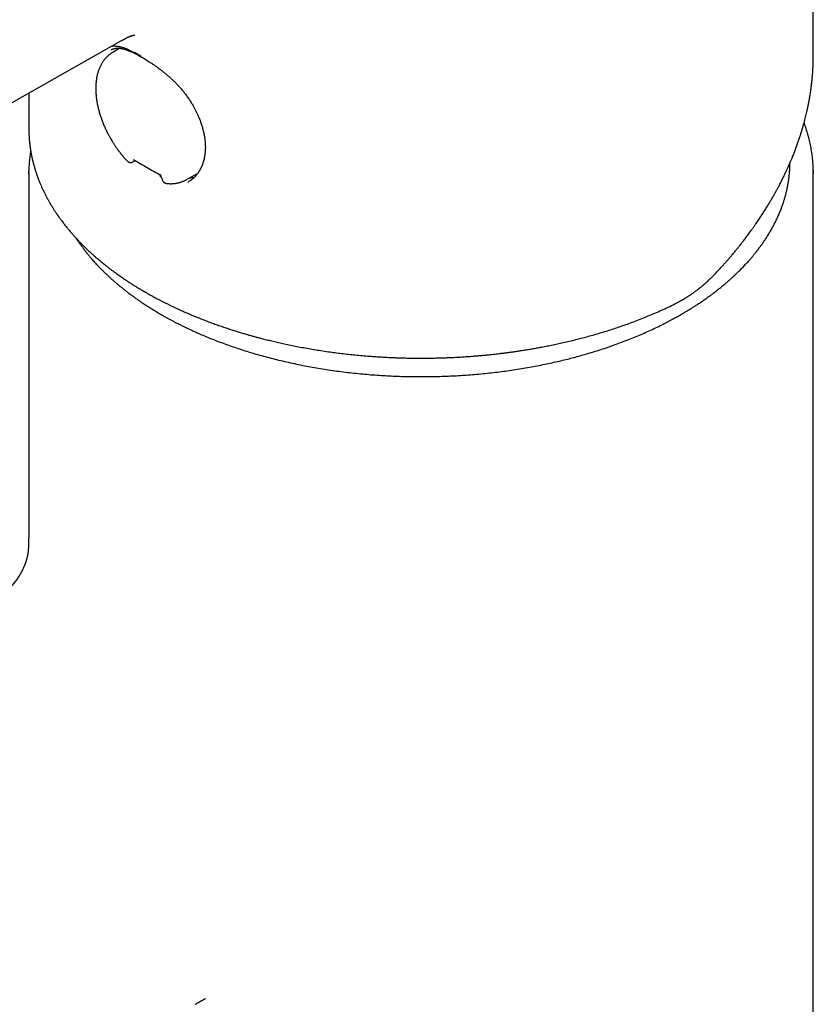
# Model space of a CAD drawing. Header units: millimetres. Extents: x 8 to 587, y 12 to 564.
# Tile 5 of 24: x 530 to 572, y 208 to 261. Entities that reach past the tile are written whole.
import ezdxf

# ---------------------------------------------------------------- set-up
doc = ezdxf.new("R2010")
doc.units = ezdxf.units.MM

msp = doc.modelspace()

# ---------------------------------------------------------------- linework, layer by layer
at = {"color": 7, "linetype": 'Continuous', "lineweight": 30}
for p, q in [((572.267, 258.866), (572.267, 278.507)), ((498.721, 239.056), (535.236, 259.696)), ((534.66, 259.195), (534.665, 259.199)), ((535.133, 259.285), (534.723, 259.037)), ((530.267, 256.887), (530.267, 254.985)), ((535.84, 253.199), (535.979, 253.273)), ((530.267, 252.617), (530.267, 235.155)), ((538.654, 252.228), (539.304, 252.586)), ((572.267, 122.379), (572.267, 252.617)), ((537.625, 252.05), (537.628, 252.049)), ((530.267, 235.155), (530.267, 235.157))]:
    msp.add_line(p, q, dxfattribs=at)
at = {"color": 7, "linetype": 'Continuous', "lineweight": 30, "flags": 128}
for points in [[(530.267, 252.552), (530.267, 252.617), (530.267, 252.704)], [(572.265, 252.759), (572.267, 252.617), (572.267, 252.555)]]:
    msp.add_lwpolyline(points, dxfattribs=at)
at = {"color": 7, "linetype": 'Continuous', "lineweight": 30}
for centre, radius, start, end in [((536.296, 258.278), 1.624, 141.3589, 146.8377), ((538.786, 253.939), 1.593, 273.119, 282.7672)]:
    msp.add_arc(centre, radius, start, end, dxfattribs=at)
for points, knots in [([(535.236, 259.695), (535.251, 259.704), (535.278, 259.719), (535.314, 259.74), (535.343, 259.755), (535.364, 259.767), (535.381, 259.776), (535.395, 259.784), (535.41, 259.792), (535.427, 259.801), (535.444, 259.811), (535.46, 259.819), (535.475, 259.827), (535.492, 259.836), (535.511, 259.845), (535.531, 259.856), (535.551, 259.865), (535.571, 259.875), (535.589, 259.884), (535.607, 259.892), (535.621, 259.899), (535.634, 259.905), (535.645, 259.909), (535.654, 259.913), (535.662, 259.917), (535.671, 259.921), (535.681, 259.924), (535.69, 259.928), (535.697, 259.931), (535.704, 259.934), (535.713, 259.937), (535.722, 259.94), (535.731, 259.943), (535.739, 259.946), (535.746, 259.948), (535.754, 259.951), (535.763, 259.954), (535.773, 259.957), (535.781, 259.959), (535.787, 259.961), (535.793, 259.962), (535.8, 259.964), (535.808, 259.966), (535.815, 259.967), (535.822, 259.969), (535.828, 259.97), (535.835, 259.972), (535.842, 259.973), (535.849, 259.974), (535.857, 259.976), (535.863, 259.977), (535.868, 259.977), (535.873, 259.978), (535.878, 259.979), (535.883, 259.979), (535.887, 259.98), (535.893, 259.98), (535.9, 259.981), (535.91, 259.981), (535.913, 259.981), (535.917, 259.982), (535.921, 259.982), (535.925, 259.981), (535.929, 259.981), (535.931, 259.981), (535.933, 259.981), (535.935, 259.981), (535.938, 259.981), (535.94, 259.98), (535.942, 259.98), (535.943, 259.98), (535.945, 259.98), (535.946, 259.98), (535.947, 259.979), (535.948, 259.979), (535.949, 259.979), (535.949, 259.979), (535.948, 259.979), (535.949, 259.979), (535.948, 259.979), (535.948, 259.979)], [0, 0, 0, 0, 0.016926, 0.031138, 0.04251, 0.051506, 0.058427, 0.063864, 0.070501, 0.079525, 0.088258, 0.095494, 0.103, 0.112184, 0.123535, 0.134652, 0.148644, 0.159439, 0.175505, 0.186867, 0.198922, 0.210223, 0.220235, 0.22746, 0.234942, 0.244311, 0.256102, 0.26584, 0.273626, 0.283625, 0.29496, 0.309129, 0.323126, 0.334765, 0.344777, 0.357209, 0.372958, 0.389975, 0.403852, 0.413575, 0.423145, 0.434468, 0.447808, 0.461511, 0.472963, 0.484684, 0.496043, 0.509511, 0.525331, 0.540638, 0.553541, 0.565018, 0.576825, 0.587258, 0.599691, 0.612575, 0.624238, 0.649304, 0.677221, 0.710238, 0.73657, 0.762049, 0.795676, 0.809533, 0.821483, 0.833063, 0.846234, 0.862024, 0.877689, 0.890885, 0.902053, 0.913731, 0.925991, 0.940431, 0.954016, 0.965498, 0.97546, 0.98575, 0.99781, 1, 1, 1, 1]), ([(536.273, 258.86), (536.252, 258.872), (536.207, 258.898), (536.134, 258.939), (536.049, 258.985), (535.968, 259.028), (535.891, 259.067), (535.823, 259.101), (535.75, 259.136), (535.675, 259.17), (535.587, 259.209), (535.491, 259.247), (535.393, 259.283), (535.303, 259.313), (535.222, 259.336), (535.148, 259.354), (535.082, 259.368), (534.993, 259.383), (534.879, 259.395), (534.78, 259.393), (534.717, 259.387), (534.696, 259.384), (534.684, 259.382), (534.681, 259.382)], [0, 0, 0, 0, 0.03144, 0.069622, 0.11453, 0.166145, 0.202014, 0.240522, 0.281661, 0.325424, 0.371803, 0.43709, 0.498429, 0.555826, 0.609288, 0.658825, 0.704448, 0.746173, 0.846688, 0.950458, 0.971228, 0.992123, 1, 1, 1, 1]), ([(534.724, 259.037), (534.714, 259.031), (534.684, 259.013), (534.635, 258.98), (534.576, 258.936), (534.519, 258.89), (534.464, 258.84), (534.411, 258.787), (534.36, 258.731), (534.31, 258.672), (534.263, 258.61), (534.218, 258.545), (534.175, 258.477), (534.135, 258.406), (534.097, 258.332), (534.061, 258.255), (534.028, 258.176), (533.998, 258.093), (533.97, 258.008), (533.945, 257.92), (533.923, 257.833), (533.905, 257.748), (533.89, 257.663), (533.877, 257.577), (533.867, 257.49), (533.859, 257.401), (533.853, 257.311), (533.85, 257.219), (533.849, 257.127), (533.85, 257.033), (533.853, 256.939), (533.859, 256.843), (533.868, 256.747), (533.878, 256.65), (533.891, 256.552), (533.905, 256.453), (533.923, 256.354), (533.942, 256.255), (533.963, 256.155), (533.987, 256.055), (534.012, 255.955), (534.04, 255.854), (534.07, 255.754), (534.102, 255.653), (534.135, 255.553), (534.171, 255.453), (534.209, 255.353), (534.248, 255.253), (534.289, 255.155), (534.332, 255.057), (534.376, 254.96), (534.421, 254.865), (534.466, 254.774), (534.508, 254.692), (534.546, 254.621), (534.583, 254.554), (534.614, 254.498), (534.634, 254.463), (534.641, 254.451)], [0, 0, 0, 0, 0.008349, 0.026548, 0.044824, 0.063193, 0.08167, 0.100267, 0.118997, 0.137869, 0.156892, 0.17607, 0.195407, 0.214902, 0.234554, 0.254355, 0.2743, 0.294378, 0.314578, 0.334889, 0.355298, 0.373661, 0.392052, 0.410462, 0.428886, 0.44732, 0.46576, 0.484201, 0.502639, 0.521072, 0.539498, 0.557916, 0.576322, 0.594717, 0.6131, 0.63147, 0.649825, 0.668167, 0.686493, 0.704803, 0.723097, 0.741373, 0.75963, 0.777865, 0.796077, 0.814261, 0.83241, 0.850516, 0.868562, 0.886524, 0.904354, 0.92196, 0.93912, 0.955176, 0.968295, 0.979398, 0.993145, 1, 1, 1, 1]), ([(534.666, 259.198), (534.673, 259.202), (534.688, 259.21), (534.713, 259.223), (534.74, 259.235), (534.77, 259.246), (534.798, 259.256), (534.826, 259.264), (534.853, 259.271), (534.88, 259.277), (534.905, 259.281), (534.928, 259.285), (534.95, 259.287), (534.977, 259.289), (535.009, 259.291), (535.047, 259.291), (535.089, 259.289), (535.134, 259.285), (535.181, 259.279), (535.234, 259.27), (535.292, 259.258), (535.354, 259.243), (535.413, 259.226), (535.47, 259.208), (535.525, 259.188), (535.572, 259.171), (535.611, 259.156), (535.643, 259.143), (535.678, 259.129), (535.718, 259.112), (535.766, 259.091), (535.82, 259.066), (535.881, 259.037), (535.95, 259.004), (536.027, 258.964), (536.113, 258.919), (536.207, 258.867), (536.274, 258.829), (536.309, 258.809)], [0, 0, 0, 0, 0.02698, 0.053222, 0.076672, 0.098575, 0.121231, 0.144703, 0.16778, 0.190679, 0.210965, 0.229224, 0.247, 0.264379, 0.290858, 0.320937, 0.352157, 0.38292, 0.414663, 0.44814, 0.487029, 0.524488, 0.560089, 0.592283, 0.62174, 0.652284, 0.668133, 0.684366, 0.701977, 0.722645, 0.746401, 0.773249, 0.803196, 0.83625, 0.872428, 0.911751, 0.954257, 1, 1, 1, 1]), ([(567.069, 247.269), (567.119, 247.321), (567.215, 247.424), (567.352, 247.574), (567.48, 247.716), (567.598, 247.849), (567.707, 247.974), (567.808, 248.091), (567.899, 248.199), (567.982, 248.298), (568.057, 248.388), (568.124, 248.469), (568.183, 248.541), (568.234, 248.604), (568.277, 248.658), (568.312, 248.702), (568.339, 248.736), (568.359, 248.761), (568.373, 248.778), (568.383, 248.791), (568.392, 248.802), (568.405, 248.818), (568.424, 248.843), (568.45, 248.876), (568.491, 248.928), (568.545, 248.999), (568.615, 249.09), (568.688, 249.187), (568.765, 249.288), (568.843, 249.395), (568.927, 249.509), (569.015, 249.631), (569.107, 249.761), (569.22, 249.924), (569.349, 250.113), (569.49, 250.325), (569.622, 250.53), (569.746, 250.727), (569.862, 250.916), (569.971, 251.098), (570.073, 251.272), (570.168, 251.439), (570.258, 251.6), (570.347, 251.763), (570.436, 251.929), (570.525, 252.102), (570.616, 252.281), (570.689, 252.43), (570.746, 252.548), (570.785, 252.63), (570.822, 252.709), (570.855, 252.781), (570.884, 252.845), (570.91, 252.901), (570.931, 252.948), (570.948, 252.987), (570.962, 253.017), (570.972, 253.041), (570.981, 253.062), (570.991, 253.084), (571.005, 253.115), (571.022, 253.155), (571.043, 253.205), (571.068, 253.263), (571.097, 253.331), (571.128, 253.407), (571.163, 253.492), (571.2, 253.583), (571.238, 253.679), (571.277, 253.779), (571.316, 253.882), (571.354, 253.984), (571.39, 254.084), (571.439, 254.219), (571.496, 254.386), (571.562, 254.583), (571.622, 254.772), (571.676, 254.952), (571.726, 255.124), (571.772, 255.288), (571.813, 255.444), (571.852, 255.596), (571.888, 255.744), (571.916, 255.862), (571.936, 255.951), (571.95, 256.013), (571.962, 256.071), (571.973, 256.122), (571.981, 256.16), (571.986, 256.187), (571.99, 256.205), (571.994, 256.222), (571.997, 256.241), (572.003, 256.268), (572.01, 256.305), (572.02, 256.353), (572.03, 256.409), (572.042, 256.473), (572.055, 256.542), (572.07, 256.63), (572.088, 256.736), (572.109, 256.861), (572.131, 257.008), (572.154, 257.177), (572.178, 257.37), (572.2, 257.573), (572.217, 257.753), (572.23, 257.907), (572.238, 258.032), (572.246, 258.153), (572.252, 258.269), (572.257, 258.377), (572.26, 258.476), (572.263, 258.562), (572.264, 258.636), (572.265, 258.698), (572.266, 258.752), (572.266, 258.798), (572.267, 258.835), (572.267, 258.858), (572.267, 258.868)], [0, 0, 0, 0, 0.015088, 0.029329, 0.042725, 0.055276, 0.06698, 0.077839, 0.087852, 0.09702, 0.105342, 0.112818, 0.11945, 0.125236, 0.130177, 0.134274, 0.137236, 0.139516, 0.141112, 0.142048, 0.142968, 0.144155, 0.146563, 0.149633, 0.153322, 0.160688, 0.168921, 0.178022, 0.186881, 0.196431, 0.206672, 0.217604, 0.229226, 0.241538, 0.260893, 0.279558, 0.297504, 0.314732, 0.331242, 0.347034, 0.362109, 0.376468, 0.390141, 0.403941, 0.418228, 0.433001, 0.448261, 0.464008, 0.47109, 0.478254, 0.485007, 0.49109, 0.496504, 0.501249, 0.505325, 0.508473, 0.511057, 0.513007, 0.514452, 0.51632, 0.518765, 0.522226, 0.526425, 0.531361, 0.537035, 0.543445, 0.550593, 0.558477, 0.566351, 0.574843, 0.583565, 0.592131, 0.600541, 0.608795, 0.625955, 0.6424, 0.658128, 0.673143, 0.687443, 0.70103, 0.713944, 0.726515, 0.738819, 0.750854, 0.756065, 0.761224, 0.76629, 0.770613, 0.773965, 0.775917, 0.77727, 0.778497, 0.780106, 0.782097, 0.785389, 0.789376, 0.794057, 0.799434, 0.805357, 0.811487, 0.821505, 0.831995, 0.842956, 0.858373, 0.874634, 0.891736, 0.909678, 0.920092, 0.930769, 0.941252, 0.950905, 0.960125, 0.968433, 0.97583, 0.981665, 0.986775, 0.991162, 0.994827, 0.997771, 1, 1, 1, 1]), ([(536.309, 258.809), (536.335, 258.794), (536.393, 258.761), (536.488, 258.704), (536.595, 258.637), (536.71, 258.564), (536.832, 258.484), (536.96, 258.397), (537.096, 258.302), (537.237, 258.199), (537.384, 258.087), (537.527, 257.974), (537.664, 257.86), (537.796, 257.746), (537.929, 257.625), (538.063, 257.497), (538.197, 257.362), (538.331, 257.218), (538.463, 257.065), (538.594, 256.904), (538.722, 256.735), (538.847, 256.557), (538.963, 256.377), (539.032, 256.256), (539.066, 256.197)], [0, 0, 0, 0, 0.026812, 0.061565, 0.098206, 0.136752, 0.177217, 0.219608, 0.263924, 0.310152, 0.358261, 0.408201, 0.451164, 0.495287, 0.54053, 0.586953, 0.634621, 0.683594, 0.733918, 0.785629, 0.838735, 0.893216, 0.949013, 1, 1, 1, 1]), ([(539.065, 256.198), (539.077, 256.177), (539.117, 256.107), (539.178, 255.989), (539.248, 255.847), (539.31, 255.713), (539.365, 255.586), (539.413, 255.467), (539.456, 255.352), (539.494, 255.243), (539.528, 255.14), (539.556, 255.046), (539.58, 254.963), (539.599, 254.89), (539.614, 254.828), (539.626, 254.775), (539.635, 254.732), (539.643, 254.697), (539.648, 254.67), (539.652, 254.651), (539.654, 254.636), (539.658, 254.619), (539.662, 254.597), (539.666, 254.57), (539.672, 254.538), (539.679, 254.491), (539.688, 254.427), (539.698, 254.344), (539.707, 254.253), (539.713, 254.157), (539.717, 254.058), (539.717, 253.96), (539.715, 253.871), (539.711, 253.791), (539.705, 253.719), (539.697, 253.648), (539.688, 253.579), (539.678, 253.514), (539.668, 253.456), (539.658, 253.408), (539.65, 253.369), (539.643, 253.339), (539.636, 253.312), (539.628, 253.282), (539.619, 253.246), (539.606, 253.203), (539.591, 253.155), (539.574, 253.105), (539.557, 253.057), (539.539, 253.011), (539.519, 252.963), (539.498, 252.916), (539.475, 252.869), (539.454, 252.827), (539.436, 252.794), (539.421, 252.766), (539.407, 252.742), (539.391, 252.714), (539.369, 252.68), (539.342, 252.639), (539.31, 252.593), (539.276, 252.547), (539.241, 252.503), (539.205, 252.46), (539.169, 252.421), (539.137, 252.386), (539.107, 252.357), (539.082, 252.333), (539.058, 252.311), (539.031, 252.287), (538.999, 252.26), (538.962, 252.23), (538.916, 252.195), (538.867, 252.16), (538.818, 252.129), (538.788, 252.111), (538.775, 252.103)], [0, 0, 0, 0, 0.012435, 0.042244, 0.070464, 0.097099, 0.122152, 0.145626, 0.167521, 0.189785, 0.210141, 0.228594, 0.245144, 0.259795, 0.271921, 0.282348, 0.291079, 0.298115, 0.30346, 0.307114, 0.309442, 0.312654, 0.317126, 0.322854, 0.329449, 0.336564, 0.351677, 0.368694, 0.387615, 0.408384, 0.429527, 0.450501, 0.471304, 0.487528, 0.503642, 0.519647, 0.535541, 0.551005, 0.564773, 0.576712, 0.585246, 0.592515, 0.598537, 0.605332, 0.614309, 0.625464, 0.637975, 0.651148, 0.663884, 0.676184, 0.688049, 0.702268, 0.715673, 0.727602, 0.737965, 0.745011, 0.752058, 0.760347, 0.769882, 0.784087, 0.799246, 0.814473, 0.829766, 0.845126, 0.859932, 0.872985, 0.884119, 0.893356, 0.901163, 0.910704, 0.921978, 0.934984, 0.949474, 0.968019, 0.985607, 1, 1, 1, 1]), ([(572.266, 252.681), (572.266, 252.729), (572.264, 252.831), (572.258, 252.986), (572.248, 253.145), (572.235, 253.304), (572.219, 253.464), (572.198, 253.623), (572.175, 253.782), (572.147, 253.941), (572.117, 254.1), (572.083, 254.259), (572.045, 254.418), (572.004, 254.577), (571.959, 254.735), (571.911, 254.894), (571.859, 255.052), (571.813, 255.184), (571.783, 255.264), (571.772, 255.291)], [0, 0, 0, 0, 0.055252, 0.115629, 0.176057, 0.236541, 0.297085, 0.357693, 0.418368, 0.479113, 0.539933, 0.600829, 0.661805, 0.722863, 0.784004, 0.845231, 0.906545, 0.967946, 1, 1, 1, 1]), ([(530.267, 254.985), (530.267, 254.969), (530.267, 254.935), (530.268, 254.882), (530.269, 254.823), (530.271, 254.759), (530.273, 254.689), (530.277, 254.611), (530.281, 254.529), (530.287, 254.448), (530.293, 254.373), (530.299, 254.305), (530.305, 254.243), (530.311, 254.188), (530.316, 254.139), (530.321, 254.097), (530.326, 254.062), (530.33, 254.028), (530.335, 253.991), (530.341, 253.947), (530.348, 253.897), (530.357, 253.842), (530.366, 253.783), (530.377, 253.724), (530.398, 253.605), (530.421, 253.487), (530.447, 253.372), (530.459, 253.319), (530.47, 253.272), (530.479, 253.232), (530.488, 253.198), (530.496, 253.166), (530.504, 253.134), (530.514, 253.096), (530.526, 253.051), (530.54, 253.001), (530.555, 252.945), (530.589, 252.829), (530.624, 252.716), (530.661, 252.604), (530.678, 252.552), (530.695, 252.503), (530.711, 252.458), (530.726, 252.418), (530.738, 252.384), (530.749, 252.355), (530.76, 252.326), (530.772, 252.292), (530.789, 252.25), (530.809, 252.198), (530.832, 252.14), (530.858, 252.077), (530.898, 251.981), (530.953, 251.854), (531.013, 251.722), (531.063, 251.617), (531.1, 251.542), (531.135, 251.473), (531.167, 251.41), (531.197, 251.352), (531.225, 251.299), (531.253, 251.247), (531.282, 251.194), (531.314, 251.136), (531.351, 251.071), (531.391, 251), (531.436, 250.924), (531.484, 250.845), (531.527, 250.775), (531.564, 250.715), (531.595, 250.666), (531.627, 250.616), (531.66, 250.565), (531.693, 250.515), (531.726, 250.466), (531.757, 250.42), (531.784, 250.38), (531.806, 250.348), (531.822, 250.326), (531.833, 250.309), (531.843, 250.295), (531.856, 250.277), (531.871, 250.255), (531.893, 250.225), (531.921, 250.186), (531.956, 250.137), (532.005, 250.071), (532.064, 249.991), (532.132, 249.902), (532.199, 249.816), (532.264, 249.734), (532.328, 249.656), (532.393, 249.577), (532.459, 249.499), (532.526, 249.42), (532.593, 249.343), (532.649, 249.28), (532.694, 249.229), (532.729, 249.191), (532.759, 249.158), (532.783, 249.132), (532.8, 249.114), (532.812, 249.101), (532.822, 249.09), (532.839, 249.071), (532.866, 249.043), (532.904, 249.003), (532.947, 248.957), (532.996, 248.906), (533.05, 248.851), (533.11, 248.79), (533.177, 248.723), (533.251, 248.65), (533.331, 248.572), (533.418, 248.489), (533.512, 248.402), (533.613, 248.309), (533.723, 248.21), (533.832, 248.114), (533.939, 248.022), (534.021, 247.953), (534.081, 247.903), (534.115, 247.874), (534.144, 247.851), (534.166, 247.832), (534.183, 247.818), (534.195, 247.808), (534.207, 247.799), (534.219, 247.789), (534.233, 247.778), (534.248, 247.765), (534.273, 247.745), (534.309, 247.717), (534.357, 247.678), (534.413, 247.634), (534.475, 247.585), (534.541, 247.534), (534.627, 247.468), (534.73, 247.39), (534.851, 247.301), (534.968, 247.216), (535.079, 247.137), (535.189, 247.06), (535.3, 246.984), (535.416, 246.905), (535.521, 246.835), (535.612, 246.775), (535.688, 246.726), (535.766, 246.675), (535.847, 246.624), (535.929, 246.572), (536.01, 246.522), (536.091, 246.473), (536.169, 246.425), (536.244, 246.38), (536.306, 246.343), (536.357, 246.313), (536.391, 246.293), (536.414, 246.28), (536.426, 246.273), (536.434, 246.268), (536.441, 246.264), (536.447, 246.26), (536.46, 246.253), (536.481, 246.241), (536.512, 246.223), (536.551, 246.2), (536.602, 246.172), (536.663, 246.137), (536.737, 246.095), (536.821, 246.048), (536.916, 245.996), (537.023, 245.938), (537.138, 245.876), (537.262, 245.811), (537.394, 245.743), (537.537, 245.67), (537.687, 245.595), (537.881, 245.5), (538.114, 245.389), (538.385, 245.264), (538.654, 245.145), (538.919, 245.03), (539.19, 244.917), (539.467, 244.806), (539.749, 244.696), (540.025, 244.592), (540.295, 244.494), (540.559, 244.402), (540.816, 244.314), (541.067, 244.232), (541.305, 244.156), (541.531, 244.086), (541.744, 244.022), (541.951, 243.961), (542.151, 243.905), (542.344, 243.851), (542.533, 243.8), (542.747, 243.744), (542.993, 243.681), (543.273, 243.613), (543.566, 243.544), (543.873, 243.475), (544.194, 243.406), (544.53, 243.338), (544.88, 243.271), (545.242, 243.206), (545.618, 243.143), (546.006, 243.082), (546.385, 243.027), (546.751, 242.978), (547.105, 242.935), (547.467, 242.894), (547.839, 242.856), (548.22, 242.822), (548.58, 242.793), (548.914, 242.77), (549.217, 242.751), (549.512, 242.736), (549.799, 242.723), (550.078, 242.713), (550.366, 242.704), (550.661, 242.698), (550.964, 242.694), (551.254, 242.693), (551.532, 242.694), (551.797, 242.697), (552.048, 242.702), (552.286, 242.708), (552.512, 242.715), (552.724, 242.723), (552.923, 242.732), (553.107, 242.741), (553.281, 242.75), (553.444, 242.759), (553.596, 242.769), (553.745, 242.779), (553.889, 242.789), (554.027, 242.8), (554.149, 242.809), (554.248, 242.817), (554.327, 242.824), (554.391, 242.83), (554.46, 242.836), (554.532, 242.842), (554.61, 242.85), (554.692, 242.857), (554.782, 242.866), (554.888, 242.877), (555.011, 242.889), (555.152, 242.905), (555.305, 242.922), (555.471, 242.941), (555.649, 242.963), (555.835, 242.986), (556.03, 243.012), (556.233, 243.04), (556.447, 243.071), (556.671, 243.105), (556.906, 243.142), (557.151, 243.183), (557.406, 243.227), (557.676, 243.276), (557.96, 243.331), (558.259, 243.391), (558.568, 243.456), (558.887, 243.526), (559.215, 243.602), (559.536, 243.681), (559.849, 243.76), (560.151, 243.841), (560.46, 243.927), (560.774, 244.018), (561.092, 244.114), (561.414, 244.215), (561.738, 244.321), (562.066, 244.433), (562.4, 244.553), (562.741, 244.679), (563.087, 244.814), (563.436, 244.955), (563.788, 245.104), (564.141, 245.26), (564.496, 245.424), (564.73, 245.538), (564.848, 245.596)], [0, 0, 0, 0, 0.001524, 0.003282, 0.005276, 0.007505, 0.009971, 0.012669, 0.015813, 0.018721, 0.021394, 0.023831, 0.026034, 0.028001, 0.029758, 0.031322, 0.032413, 0.033544, 0.034876, 0.036407, 0.038172, 0.040145, 0.042224, 0.044313, 0.046411, 0.05475, 0.056833, 0.058718, 0.060366, 0.061779, 0.063006, 0.064002, 0.065135, 0.066479, 0.06806, 0.069879, 0.071914, 0.073994, 0.082258, 0.084123, 0.085996, 0.08781, 0.089433, 0.090862, 0.092097, 0.093138, 0.093991, 0.095238, 0.096788, 0.09864, 0.100797, 0.103167, 0.105558, 0.111252, 0.117026, 0.119993, 0.122758, 0.125301, 0.127621, 0.129718, 0.131685, 0.133588, 0.135465, 0.137636, 0.140052, 0.142713, 0.145569, 0.148559, 0.151681, 0.153487, 0.155334, 0.157224, 0.159155, 0.161122, 0.162946, 0.164801, 0.166336, 0.167551, 0.168446, 0.168933, 0.169437, 0.170115, 0.170965, 0.171989, 0.173591, 0.175491, 0.177687, 0.181257, 0.184753, 0.18811, 0.191329, 0.194408, 0.197349, 0.200636, 0.203767, 0.206808, 0.209762, 0.211377, 0.212961, 0.214341, 0.215433, 0.216088, 0.216565, 0.216996, 0.217477, 0.218827, 0.220465, 0.22239, 0.224415, 0.226684, 0.229196, 0.231952, 0.234986, 0.238317, 0.24173, 0.245407, 0.249348, 0.253554, 0.258024, 0.261712, 0.265563, 0.26703, 0.268279, 0.269309, 0.270118, 0.270717, 0.271104, 0.271486, 0.271927, 0.272425, 0.272981, 0.273596, 0.275062, 0.276781, 0.278751, 0.280974, 0.28331, 0.285594, 0.289871, 0.293953, 0.29784, 0.301532, 0.305034, 0.308589, 0.312327, 0.316248, 0.31857, 0.320952, 0.323393, 0.325894, 0.328455, 0.330982, 0.333327, 0.33583, 0.338083, 0.340086, 0.341423, 0.34262, 0.343109, 0.343476, 0.343721, 0.343843, 0.344026, 0.344321, 0.344977, 0.345887, 0.347051, 0.34847, 0.350311, 0.352455, 0.354903, 0.357655, 0.36071, 0.364068, 0.367513, 0.371227, 0.375211, 0.379442, 0.383683, 0.391122, 0.398388, 0.405481, 0.412402, 0.41915, 0.426478, 0.433591, 0.440489, 0.447173, 0.453642, 0.459897, 0.465937, 0.471763, 0.476994, 0.482038, 0.486898, 0.491571, 0.496059, 0.500368, 0.504701, 0.51086, 0.517254, 0.523881, 0.530741, 0.537983, 0.545468, 0.553197, 0.561169, 0.569384, 0.577843, 0.586546, 0.593968, 0.601558, 0.609317, 0.617245, 0.625341, 0.633606, 0.64016, 0.646556, 0.652777, 0.658823, 0.664693, 0.670388, 0.676989, 0.683339, 0.689435, 0.695279, 0.70087, 0.706115, 0.711116, 0.715873, 0.720387, 0.724507, 0.728402, 0.732069, 0.735509, 0.738723, 0.74171, 0.74494, 0.747854, 0.750453, 0.752737, 0.754173, 0.755451, 0.756841, 0.758535, 0.760078, 0.761809, 0.763728, 0.765833, 0.768584, 0.771601, 0.774883, 0.77843, 0.782243, 0.786322, 0.790462, 0.794845, 0.79947, 0.804337, 0.809446, 0.814797, 0.82039, 0.826225, 0.832597, 0.839235, 0.846139, 0.853309, 0.860744, 0.868446, 0.875243, 0.882235, 0.889422, 0.896803, 0.904378, 0.912008, 0.919825, 0.92783, 0.936022, 0.944575, 0.953324, 0.962268, 0.971408, 0.980743, 0.990274, 1, 1, 1, 1]), ([(534.641, 254.451), (534.661, 254.416), (534.69, 254.367), (534.733, 254.296), (534.77, 254.236), (534.816, 254.165), (534.864, 254.091), (534.916, 254.014), (534.971, 253.936), (535.028, 253.856), (535.088, 253.777), (535.149, 253.697), (535.212, 253.618), (535.277, 253.539), (535.343, 253.461), (535.411, 253.384), (535.48, 253.309), (535.527, 253.258), (535.552, 253.233), (535.553, 253.232)], [0, 0, 0, 0, 0.077759, 0.108991, 0.160878, 0.214723, 0.272469, 0.332732, 0.394957, 0.458699, 0.523644, 0.589558, 0.656267, 0.723636, 0.791562, 0.859961, 0.928768, 0.99793, 1, 1, 1, 1]), ([(530.363, 253.803), (530.357, 253.761), (530.341, 253.666), (530.322, 253.518), (530.304, 253.36), (530.29, 253.202), (530.279, 253.043), (530.271, 252.884), (530.268, 252.764), (530.268, 252.697), (530.268, 252.682)], [0, 0, 0, 0, 0.113471, 0.25465, 0.395874, 0.537153, 0.678495, 0.819913, 0.961414, 1, 1, 1, 1]), ([(532.787, 249.128), (532.788, 249.126), (532.831, 249.058), (532.89, 248.971), (532.964, 248.864), (533.008, 248.802), (533.052, 248.74), (533.094, 248.682), (533.133, 248.629), (533.169, 248.58), (533.202, 248.537), (533.229, 248.501), (533.252, 248.471), (533.27, 248.448), (533.284, 248.43), (533.296, 248.415), (533.31, 248.397), (533.328, 248.375), (533.349, 248.348), (533.383, 248.306), (533.427, 248.251), (533.482, 248.185), (533.538, 248.117), (533.597, 248.048), (533.665, 247.969), (533.744, 247.881), (533.833, 247.782), (533.926, 247.681), (534.024, 247.578), (534.128, 247.471), (534.237, 247.361), (534.352, 247.249), (534.472, 247.135), (534.599, 247.017), (534.734, 246.895), (534.869, 246.776), (535.004, 246.662), (535.136, 246.552), (535.274, 246.439), (535.419, 246.324), (535.57, 246.208), (535.719, 246.096), (535.862, 245.991), (535.997, 245.895), (536.125, 245.805), (536.247, 245.721), (536.36, 245.645), (536.465, 245.576), (536.561, 245.513), (536.639, 245.463), (536.701, 245.423), (536.747, 245.394), (536.788, 245.368), (536.823, 245.347), (536.852, 245.329), (536.873, 245.316), (536.89, 245.305), (536.903, 245.297), (536.916, 245.289), (536.928, 245.282), (536.952, 245.267), (536.99, 245.244), (537.046, 245.21), (537.111, 245.171), (537.187, 245.126), (537.273, 245.075), (537.371, 245.019), (537.478, 244.957), (537.597, 244.891), (537.727, 244.819), (537.868, 244.743), (538.013, 244.665), (538.163, 244.588), (538.315, 244.51), (538.476, 244.43), (538.644, 244.348), (538.817, 244.265), (538.995, 244.182), (539.178, 244.099), (539.404, 243.999), (539.674, 243.883), (539.992, 243.752), (540.324, 243.621), (540.664, 243.492), (541.014, 243.366), (541.371, 243.243), (541.742, 243.122), (542.125, 243.002), (542.522, 242.885), (542.924, 242.774), (543.33, 242.667), (543.74, 242.566), (544.162, 242.468), (544.595, 242.375), (545.027, 242.288), (545.456, 242.209), (545.88, 242.136), (546.315, 242.067), (546.758, 242.004), (547.211, 241.946), (547.673, 241.893), (548.131, 241.847), (548.579, 241.808), (549.015, 241.776), (549.448, 241.75), (549.877, 241.73), (550.302, 241.715), (550.736, 241.706), (551.178, 241.702), (551.628, 241.704), (552.072, 241.711), (552.511, 241.724), (552.944, 241.743), (553.37, 241.767), (553.805, 241.797), (554.246, 241.833), (554.693, 241.875), (555.133, 241.923), (555.564, 241.976), (555.995, 242.035), (556.426, 242.099), (556.856, 242.17), (557.276, 242.245), (557.686, 242.323), (558.087, 242.406), (558.47, 242.491), (558.837, 242.576), (559.188, 242.663), (559.53, 242.753), (559.868, 242.845), (560.223, 242.947), (560.596, 243.06), (560.988, 243.185), (561.376, 243.316), (561.762, 243.452), (562.143, 243.595), (562.514, 243.74), (562.873, 243.888), (563.221, 244.038), (563.565, 244.194), (563.905, 244.354), (564.172, 244.486), (564.371, 244.588), (564.503, 244.656), (564.633, 244.725), (564.76, 244.794), (564.881, 244.86), (564.993, 244.922), (565.099, 244.982), (565.198, 245.039), (565.29, 245.093), (565.372, 245.141), (565.443, 245.183), (565.499, 245.217), (565.54, 245.242), (565.569, 245.259), (565.595, 245.275), (565.616, 245.288), (565.634, 245.299), (565.648, 245.308), (565.661, 245.316), (565.677, 245.326), (565.701, 245.341), (565.734, 245.361), (565.777, 245.388), (565.828, 245.42), (565.888, 245.459), (565.958, 245.504), (566.038, 245.555), (566.127, 245.614), (566.224, 245.679), (566.326, 245.748), (566.429, 245.819), (566.547, 245.902), (566.681, 245.998), (566.826, 246.105), (566.981, 246.221), (567.143, 246.346), (567.31, 246.48), (567.467, 246.609), (567.616, 246.735), (567.763, 246.862), (567.91, 246.994), (568.06, 247.133), (568.213, 247.279), (568.368, 247.432), (568.525, 247.593), (568.653, 247.729), (568.754, 247.84), (568.825, 247.92), (568.894, 247.998), (568.956, 248.071), (569.012, 248.137), (569.062, 248.197), (569.105, 248.249), (569.142, 248.295), (569.174, 248.335), (569.202, 248.37), (569.225, 248.399), (569.245, 248.424), (569.264, 248.449), (569.284, 248.475), (569.306, 248.504), (569.332, 248.537), (569.36, 248.575), (569.393, 248.618), (569.428, 248.666), (569.469, 248.722), (569.516, 248.787), (569.568, 248.861), (569.624, 248.942), (569.683, 249.03), (569.744, 249.123), (569.804, 249.217), (569.862, 249.31), (569.938, 249.436), (570.029, 249.591), (570.13, 249.775), (570.213, 249.937), (570.282, 250.076), (570.338, 250.194), (570.389, 250.308), (570.437, 250.418), (570.481, 250.523), (570.521, 250.623), (570.55, 250.701), (570.57, 250.754), (570.581, 250.783), (570.589, 250.804), (570.595, 250.82), (570.6, 250.834), (570.606, 250.851), (570.614, 250.874), (570.625, 250.907), (570.64, 250.949), (570.656, 250.998), (570.675, 251.056), (570.696, 251.122), (570.719, 251.195), (570.743, 251.276), (570.767, 251.362), (570.798, 251.477), (570.833, 251.619), (570.874, 251.799), (570.91, 251.989), (570.943, 252.188), (570.964, 252.346), (570.978, 252.462), (570.985, 252.535), (570.992, 252.605), (570.997, 252.67), (571.001, 252.729), (571.005, 252.783), (571.007, 252.831), (571.01, 252.873), (571.011, 252.908), (571.012, 252.939), (571.013, 252.965), (571.014, 252.987), (571.015, 253.012), (571.015, 253.043), (571.016, 253.083), (571.017, 253.117), (571.017, 253.138), (571.017, 253.143)], [0, 0, 0, 0, 0.000182, 0.006709, 0.008812, 0.010939, 0.013075, 0.015061, 0.01685, 0.018532, 0.019994, 0.021236, 0.022256, 0.023056, 0.023635, 0.024078, 0.024677, 0.025445, 0.026382, 0.027486, 0.029736, 0.032049, 0.034411, 0.036822, 0.039283, 0.042682, 0.046172, 0.049751, 0.053422, 0.057263, 0.061311, 0.065315, 0.069503, 0.073874, 0.078428, 0.083166, 0.087253, 0.091467, 0.095809, 0.100277, 0.104873, 0.109482, 0.113604, 0.117498, 0.121164, 0.124603, 0.127815, 0.130651, 0.133282, 0.135708, 0.137043, 0.138305, 0.139429, 0.140365, 0.141127, 0.141693, 0.142096, 0.14245, 0.142768, 0.143085, 0.143428, 0.144659, 0.146133, 0.147851, 0.149813, 0.152067, 0.154574, 0.157335, 0.160349, 0.163617, 0.167139, 0.170915, 0.174426, 0.178132, 0.182031, 0.18605, 0.190146, 0.194318, 0.198566, 0.20289, 0.20984, 0.216978, 0.224304, 0.231818, 0.239242, 0.246841, 0.254615, 0.262563, 0.270687, 0.278986, 0.286971, 0.295112, 0.303408, 0.31186, 0.320467, 0.328427, 0.336516, 0.344733, 0.353079, 0.361554, 0.370157, 0.378889, 0.386975, 0.394999, 0.402942, 0.410804, 0.418585, 0.426286, 0.434595, 0.442809, 0.450926, 0.458947, 0.466873, 0.474702, 0.482436, 0.490832, 0.499113, 0.507277, 0.515326, 0.523258, 0.531545, 0.539701, 0.547727, 0.555622, 0.563388, 0.571022, 0.578102, 0.585065, 0.591912, 0.598692, 0.605497, 0.613619, 0.621781, 0.629984, 0.638228, 0.646512, 0.654838, 0.662725, 0.670648, 0.678608, 0.686604, 0.694636, 0.697859, 0.701088, 0.704323, 0.707545, 0.710592, 0.713426, 0.716049, 0.718688, 0.721071, 0.723196, 0.725064, 0.726676, 0.727552, 0.728329, 0.729005, 0.72958, 0.730055, 0.73043, 0.730706, 0.731081, 0.731724, 0.732614, 0.733751, 0.735135, 0.736766, 0.738645, 0.740841, 0.743299, 0.74602, 0.748954, 0.75187, 0.754736, 0.759142, 0.763428, 0.767592, 0.772981, 0.778154, 0.783111, 0.787851, 0.792585, 0.797516, 0.802658, 0.80801, 0.813573, 0.819347, 0.825333, 0.828192, 0.83109, 0.833849, 0.836388, 0.838708, 0.840808, 0.842586, 0.844169, 0.845557, 0.84675, 0.847747, 0.848569, 0.849394, 0.850264, 0.851222, 0.852359, 0.853651, 0.855117, 0.856758, 0.858573, 0.860848, 0.863348, 0.866073, 0.869023, 0.872178, 0.875332, 0.878439, 0.881496, 0.887744, 0.893779, 0.899599, 0.903514, 0.907325, 0.911021, 0.914554, 0.917918, 0.921116, 0.924144, 0.925304, 0.926222, 0.926899, 0.927335, 0.927728, 0.928246, 0.928891, 0.929984, 0.931316, 0.932885, 0.934694, 0.93678, 0.939114, 0.941695, 0.94444, 0.947179, 0.952527, 0.957833, 0.964094, 0.970294, 0.976434, 0.978805, 0.981124, 0.983288, 0.985292, 0.987136, 0.988821, 0.990346, 0.991603, 0.992725, 0.993688, 0.994483, 0.995111, 0.995775, 0.996791, 0.998048, 0.999546, 1, 1, 1, 1]), ([(535.553, 253.233), (535.563, 253.224), (535.581, 253.207), (535.612, 253.189), (535.639, 253.177), (535.662, 253.171), (535.681, 253.168), (535.701, 253.166), (535.722, 253.165), (535.747, 253.167), (535.775, 253.173), (535.807, 253.183), (535.829, 253.193), (535.84, 253.199)], [0, 0, 0, 0, 0.135915, 0.24914, 0.336803, 0.413382, 0.467362, 0.524811, 0.60443, 0.682563, 0.775469, 0.881823, 1, 1, 1, 1]), ([(535.876, 253.335), (535.995, 253.263), (536.233, 253.117), (536.598, 252.903), (536.968, 252.693), (537.221, 252.555), (537.347, 252.487)], [0, 0, 0, 0, 0.250039, 0.5, 0.749961, 1, 1, 1, 1]), ([(537.254, 252.475), (537.258, 252.473), (537.267, 252.468), (537.282, 252.457), (537.299, 252.442), (537.319, 252.422), (537.339, 252.398), (537.358, 252.37), (537.376, 252.338), (537.384, 252.317), (537.388, 252.306)], [0, 0, 0, 0, 0.084703, 0.17966, 0.285647, 0.403407, 0.533498, 0.676185, 0.831539, 1, 1, 1, 1]), ([(537.388, 252.306), (537.392, 252.293), (537.4, 252.269), (537.407, 252.245), (537.411, 252.234)], [0, 0, 0, 0, 0.512623, 1, 1, 1, 1]), ([(537.411, 252.233), (537.417, 252.218), (537.427, 252.189), (537.449, 252.155), (537.47, 252.13), (537.491, 252.11), (537.513, 252.092), (537.543, 252.074), (537.571, 252.061), (537.59, 252.057), (537.595, 252.056)], [0, 0, 0, 0, 0.182532, 0.336168, 0.45924, 0.552096, 0.655342, 0.786511, 0.945185, 1, 1, 1, 1]), ([(537.627, 252.049), (537.643, 252.047), (537.685, 252.042), (537.753, 252.037), (537.83, 252.034), (537.907, 252.034), (537.983, 252.037), (538.057, 252.044), (538.131, 252.053), (538.203, 252.066), (538.275, 252.081), (538.345, 252.1), (538.414, 252.122), (538.482, 252.147), (538.548, 252.175), (538.605, 252.202), (538.639, 252.221), (538.653, 252.228)], [0, 0, 0, 0, 0.043759, 0.114736, 0.185555, 0.256206, 0.326686, 0.396995, 0.467143, 0.537144, 0.607019, 0.6768, 0.746522, 0.816227, 0.885964, 0.955785, 1, 1, 1, 1]), ([(564.848, 245.596), (564.875, 245.61), (564.928, 245.636), (565.002, 245.674), (565.068, 245.71), (565.126, 245.741), (565.176, 245.769), (565.218, 245.792), (565.252, 245.812), (565.279, 245.828), (565.3, 245.84), (565.32, 245.852), (565.34, 245.864), (565.363, 245.877), (565.388, 245.893), (565.423, 245.914), (565.468, 245.942), (565.524, 245.977), (565.62, 246.038), (565.748, 246.124), (565.877, 246.216), (565.975, 246.288), (566.044, 246.34), (566.112, 246.392), (566.182, 246.447), (566.257, 246.508), (566.341, 246.578), (566.43, 246.654), (566.524, 246.736), (566.622, 246.825), (566.726, 246.922), (566.835, 247.028), (566.951, 247.144), (567.029, 247.227), (567.069, 247.269)], [0, 0, 0, 0, 0.034227, 0.065096, 0.092626, 0.116831, 0.137723, 0.155314, 0.169609, 0.180616, 0.189781, 0.197035, 0.205493, 0.215154, 0.226016, 0.238079, 0.259457, 0.283792, 0.310846, 0.382647, 0.450812, 0.482566, 0.513481, 0.543558, 0.574133, 0.608644, 0.647273, 0.69003, 0.732863, 0.779194, 0.829043, 0.882437, 0.939409, 1, 1, 1, 1]), ([(530.267, 235.157), (530.267, 235.157), (530.267, 235.144), (530.267, 235.122), (530.267, 235.09), (530.267, 235.059), (530.267, 235.028), (530.267, 234.995), (530.267, 234.958), (530.267, 234.916), (530.267, 234.873), (530.267, 234.833), (530.267, 234.794), (530.267, 234.755), (530.267, 234.706), (530.267, 234.65), (530.267, 234.594), (530.267, 234.545), (530.267, 234.498), (530.267, 234.445), (530.267, 234.392), (530.267, 234.345), (530.267, 234.308), (530.267, 234.275), (530.267, 234.239), (530.267, 234.198), (530.267, 234.154), (530.267, 234.109), (530.267, 234.068), (530.266, 234.031), (530.266, 233.997), (530.266, 233.949), (530.266, 233.883), (530.265, 233.795), (530.265, 233.701), (530.264, 233.605), (530.264, 233.527), (530.263, 233.468), (530.263, 233.421), (530.262, 233.37), (530.262, 233.317), (530.261, 233.269), (530.261, 233.232), (530.26, 233.201), (530.26, 233.17), (530.259, 233.135), (530.259, 233.096), (530.258, 233.053), (530.257, 233.009), (530.256, 232.965), (530.256, 232.926), (530.255, 232.894), (530.254, 232.864), (530.254, 232.837), (530.253, 232.813), (530.253, 232.795), (530.252, 232.779), (530.252, 232.76), (530.251, 232.741), (530.25, 232.72), (530.25, 232.7), (530.249, 232.685), (530.249, 232.672), (530.248, 232.661), (530.248, 232.649), (530.248, 232.636), (530.247, 232.623), (530.246, 232.606), (530.245, 232.588), (530.245, 232.571), (530.244, 232.555), (530.243, 232.534), (530.241, 232.508), (530.239, 232.479), (530.235, 232.429), (530.23, 232.379), (530.225, 232.337), (530.224, 232.325), (530.222, 232.313), (530.221, 232.301), (530.219, 232.289), (530.217, 232.274), (530.215, 232.262), (530.213, 232.251), (530.212, 232.243), (530.211, 232.235), (530.21, 232.228), (530.208, 232.22), (530.207, 232.21), (530.205, 232.2), (530.204, 232.192), (530.202, 232.185), (530.201, 232.178), (530.2, 232.17), (530.198, 232.16), (530.196, 232.15), (530.194, 232.142), (530.193, 232.135), (530.192, 232.129), (530.191, 232.122), (530.189, 232.114), (530.187, 232.105), (530.185, 232.096), (530.183, 232.088), (530.182, 232.081), (530.181, 232.075), (530.179, 232.067), (530.177, 232.058), (530.175, 232.048), (530.172, 232.038), (530.17, 232.03), (530.168, 232.019), (530.164, 232.004), (530.159, 231.985), (530.155, 231.966), (530.149, 231.947), (530.144, 231.927), (530.139, 231.909), (530.135, 231.895), (530.132, 231.884), (530.129, 231.873), (530.125, 231.862), (530.122, 231.85), (530.118, 231.838), (530.115, 231.829), (530.113, 231.82), (530.109, 231.81), (530.105, 231.797), (530.101, 231.783), (530.093, 231.759), (530.081, 231.724), (530.065, 231.679), (530.047, 231.631), (530.028, 231.583), (530.006, 231.531), (529.983, 231.479), (529.959, 231.425), (529.938, 231.382), (529.92, 231.345), (529.904, 231.312), (529.886, 231.279), (529.868, 231.244), (529.85, 231.212), (529.835, 231.184), (529.823, 231.163), (529.815, 231.15), (529.808, 231.138), (529.802, 231.128), (529.795, 231.116), (529.787, 231.101), (529.776, 231.083), (529.765, 231.065), (529.754, 231.047), (529.743, 231.03), (529.716, 230.987), (529.67, 230.917), (529.601, 230.818), (529.526, 230.718), (529.467, 230.644), (529.427, 230.596), (529.408, 230.573), (529.387, 230.548), (529.366, 230.523), (529.345, 230.5), (529.325, 230.477), (529.304, 230.453), (529.284, 230.432), (529.269, 230.415), (529.252, 230.398), (529.234, 230.378), (529.215, 230.358), (529.197, 230.339), (529.182, 230.323), (529.166, 230.307), (529.148, 230.289), (529.13, 230.271), (529.113, 230.254), (529.098, 230.239), (529.082, 230.224), (529.064, 230.206), (529.047, 230.189), (529.031, 230.174), (529.019, 230.163), (529.007, 230.152), (528.994, 230.14), (528.979, 230.126), (528.963, 230.111), (528.948, 230.098), (528.935, 230.086), (528.922, 230.074), (528.905, 230.059), (528.886, 230.041), (528.865, 230.023), (528.846, 230.007), (528.829, 229.992), (528.811, 229.976), (528.79, 229.959), (528.77, 229.942), (528.753, 229.927), (528.722, 229.902), (528.681, 229.869), (528.623, 229.823), (528.568, 229.779), (528.508, 229.733), (528.449, 229.69), (528.387, 229.644), (528.334, 229.606), (528.289, 229.574), (528.253, 229.549), (528.215, 229.523), (528.175, 229.496), (528.136, 229.469), (528.095, 229.442), (528.053, 229.415), (528.01, 229.387), (527.966, 229.359), (527.925, 229.332), (527.882, 229.305), (527.84, 229.279), (527.798, 229.253), (527.761, 229.231), (527.731, 229.212), (527.705, 229.196), (527.679, 229.181), (527.657, 229.167), (527.634, 229.153), (527.609, 229.138), (527.582, 229.123), (527.558, 229.108), (527.537, 229.096), (527.515, 229.083), (527.489, 229.067), (527.459, 229.05), (527.429, 229.032), (527.4, 229.016), (527.377, 229.002), (527.354, 228.989), (527.331, 228.976), (527.302, 228.959), (527.266, 228.938), (527.222, 228.913), (527.191, 228.894), (527.174, 228.885)], [0, 0, 0, 0, 0.000125, 0.002798, 0.004958, 0.007661, 0.010048, 0.012451, 0.015409, 0.01899, 0.022268, 0.025568, 0.028441, 0.031378, 0.034805, 0.039879, 0.044275, 0.047651, 0.051046, 0.055078, 0.059818, 0.063183, 0.065836, 0.068282, 0.070846, 0.07391, 0.077367, 0.080787, 0.083904, 0.086431, 0.088813, 0.091221, 0.096808, 0.102946, 0.109832, 0.116445, 0.1226, 0.125509, 0.128417, 0.131853, 0.135697, 0.139129, 0.141427, 0.143234, 0.145366, 0.147982, 0.150856, 0.15386, 0.157653, 0.161426, 0.164759, 0.167677, 0.170728, 0.174189, 0.17707, 0.179104, 0.181404, 0.184189, 0.18736, 0.191051, 0.194598, 0.197769, 0.200381, 0.20282, 0.205777, 0.209032, 0.212755, 0.216748, 0.223694, 0.229753, 0.235491, 0.24139, 0.255723, 0.270365, 0.285113, 0.329308, 0.334266, 0.339125, 0.343986, 0.348971, 0.354004, 0.358912, 0.364728, 0.368315, 0.371532, 0.374242, 0.376621, 0.379648, 0.383307, 0.386682, 0.389628, 0.391922, 0.394025, 0.39678, 0.400283, 0.40352, 0.406068, 0.40827, 0.410041, 0.411918, 0.414401, 0.417482, 0.420347, 0.422585, 0.424338, 0.426245, 0.428497, 0.431054, 0.433959, 0.436889, 0.439258, 0.441138, 0.446025, 0.451603, 0.456069, 0.460502, 0.466687, 0.470524, 0.47444, 0.476542, 0.478968, 0.481734, 0.484789, 0.48745, 0.489502, 0.491048, 0.493502, 0.496514, 0.499676, 0.502794, 0.512467, 0.521701, 0.531316, 0.541466, 0.550207, 0.561084, 0.570701, 0.579665, 0.584305, 0.590086, 0.596574, 0.601711, 0.607578, 0.613014, 0.615634, 0.618002, 0.619856, 0.621307, 0.623182, 0.625649, 0.628479, 0.631874, 0.634653, 0.637352, 0.640183, 0.655518, 0.670895, 0.686771, 0.702434, 0.705952, 0.709133, 0.713298, 0.717507, 0.720713, 0.724175, 0.728564, 0.731694, 0.734194, 0.736739, 0.739912, 0.743407, 0.746329, 0.748704, 0.751155, 0.754118, 0.757254, 0.759894, 0.762049, 0.764412, 0.767288, 0.770464, 0.772649, 0.774517, 0.776164, 0.778085, 0.780351, 0.782934, 0.785239, 0.787028, 0.788757, 0.79107, 0.794293, 0.79752, 0.800131, 0.802376, 0.804944, 0.808014, 0.811001, 0.813482, 0.815579, 0.823823, 0.830672, 0.8392, 0.846386, 0.854887, 0.862373, 0.870861, 0.875207, 0.879667, 0.884545, 0.889663, 0.894734, 0.899061, 0.904612, 0.910064, 0.914652, 0.920408, 0.924849, 0.929661, 0.935211, 0.939347, 0.94212, 0.945379, 0.948283, 0.95061, 0.95292, 0.955791, 0.958841, 0.961468, 0.963587, 0.965731, 0.968321, 0.971934, 0.975059, 0.977711, 0.980595, 0.982273, 0.984469, 0.987341, 0.990887, 0.995107, 1, 1, 1, 1]), ([(539.172, 208.099), (539.188, 208.108), (539.218, 208.125), (539.258, 208.149), (539.292, 208.168), (539.319, 208.184), (539.341, 208.196), (539.357, 208.206), (539.373, 208.214), (539.393, 208.226), (539.421, 208.242), (539.447, 208.257), (539.469, 208.27), (539.485, 208.278), (539.499, 208.286), (539.509, 208.292), (539.519, 208.297), (539.529, 208.303), (539.542, 208.31), (539.557, 208.318), (539.571, 208.326), (539.584, 208.334), (539.597, 208.341), (539.61, 208.348), (539.619, 208.353), (539.627, 208.357), (539.636, 208.362), (539.645, 208.367), (539.655, 208.372), (539.664, 208.377), (539.672, 208.381), (539.679, 208.385), (539.685, 208.388), (539.69, 208.391), (539.698, 208.395), (539.706, 208.399), (539.715, 208.404), (539.721, 208.407), (539.726, 208.409), (539.728, 208.41), (539.73, 208.411), (539.729, 208.411), (539.729, 208.411)], [0, 0, 0, 0, 0.045226, 0.084322, 0.117283, 0.144301, 0.165095, 0.181246, 0.197661, 0.214702, 0.250267, 0.290395, 0.311642, 0.332919, 0.350707, 0.364764, 0.375514, 0.38915, 0.407733, 0.435748, 0.455976, 0.47519, 0.502838, 0.525642, 0.543384, 0.558257, 0.575319, 0.595405, 0.619868, 0.64533, 0.666823, 0.684735, 0.703136, 0.721826, 0.741119, 0.781952, 0.824988, 0.86807, 0.909782, 0.950045, 0.99631, 1, 1, 1, 1])]:
    msp.add_open_spline(points, degree=3, knots=knots, dxfattribs=at)

doc.saveas('drawing.dxf')
